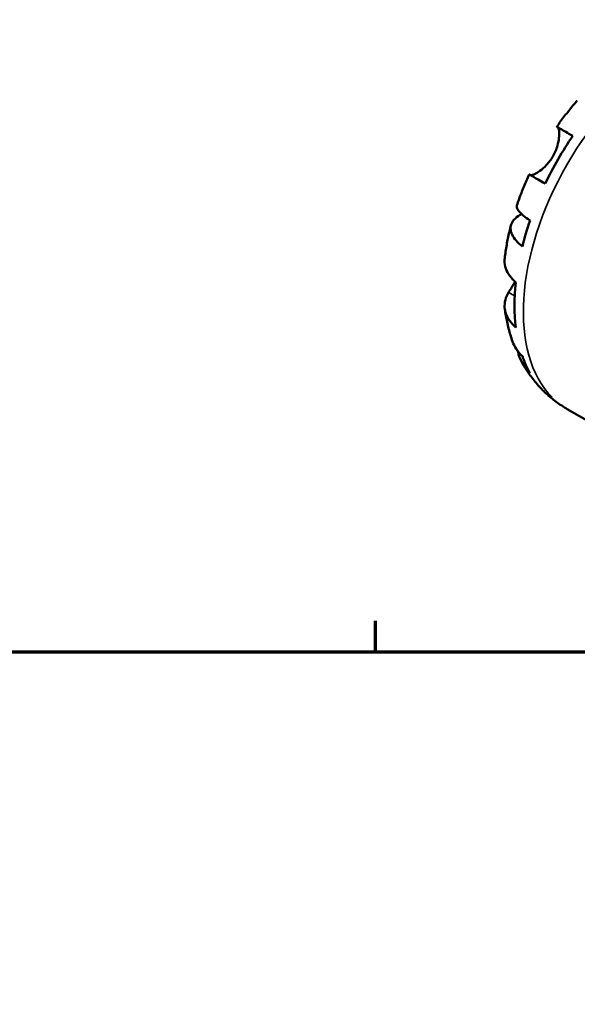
# Model space of a CAD drawing. Header units: inches. Extents: x 0.1 to 36.2, y -4.8 to 24.8.
# Tile 10 of 12: x 28.2 to 30.6, y 19.5 to 23.8. Entities that reach past the tile are written whole.
import ezdxf

# ---------------------------------------------------------------- set-up
doc = ezdxf.new("R2010")
doc.units = ezdxf.units.IN
doc.header["$MEASUREMENT"] = 0
for name, color, linetype, lineweight in [('Border (ANSI)', 7, 'Continuous', 70), ('Visible (ANSI)', 7, 'Continuous', 50), ('Visible Narrow (ANSI)', 7, 'Continuous', 35)]:
    doc.layers.add(name, color=color, linetype=linetype, lineweight=lineweight)

# ---------------------------------------------------------------- blocks, each defined once
blk = doc.blocks.new('Borders Default Border')
at = {"layer": 'Border (ANSI)'}
blk.add_line((29.75, 21), (29.75, 21.1345), dxfattribs=at)
at = {"layer": 'Border (ANSI)', "flags": 128}
blk.add_lwpolyline([(0.5, 1), (0.5, 21), (33.5, 21), (33.5, 1), (0.5, 1)], dxfattribs=at)

msp = doc.modelspace()

# ---------------------------------------------------------------- linework, layer by layer
at = {"layer": 'Visible (ANSI)'}
msp.add_line((30.5887, 22.0611), (30.9371, 21.8605), dxfattribs=at)
for start_param, end_param in [(4.579039, 4.841871), (5.035467, 5.170841), (5.364437, 5.62727), (5.820866, 5.956239)]:
    msp.add_ellipse((31.0077, 22.8872), major_axis=(-0.4586, -0.7963), ratio=0.578093, start_param=start_param, end_param=end_param, dxfattribs=at)
for points, knots in [([(30.5424, 23.2959), (30.548, 23.3039), (30.5537, 23.3119), (30.5652, 23.3276), (30.5711, 23.3354), (30.5829, 23.3508), (30.5889, 23.3585), (30.6011, 23.3736), (30.6073, 23.3811), (30.6198, 23.3959), (30.6261, 23.4033), (30.6325, 23.4105)], [5.6490007, 5.6490007, 5.6490007, 5.6490007, 5.6858069, 5.6858069, 5.7226131, 5.7226131, 5.7594193, 5.7594193, 5.7962255, 5.7962255, 5.8330317, 5.8330317, 5.8330317, 5.8330317]), ([(30.5463, 23.2935), (30.5442, 23.2948), (30.5429, 23.2956), (30.542, 23.2962), (30.5433, 23.2954), (30.5487, 23.2924), (30.5532, 23.2898), (30.5657, 23.2827), (30.5737, 23.2781), (30.5905, 23.2684), (30.6008, 23.2625), (30.6124, 23.2559)], [3.7718763, 3.7718763, 3.7718763, 3.7718763, 3.8754858, 3.8754858, 4.0182398, 4.0182398, 4.1598984, 4.1598984, 4.3015569, 4.3015569, 4.4385695, 4.4385695, 4.4385695, 4.4385695]), ([(30.5254, 23.1664), (30.5297, 23.1737), (30.5335, 23.1814), (30.5403, 23.1973), (30.5432, 23.2056), (30.5488, 23.2255), (30.551, 23.2367), (30.5532, 23.2565), (30.5534, 23.2649), (30.5527, 23.2768), (30.5521, 23.2809), (30.5505, 23.2874), (30.5495, 23.2899), (30.5478, 23.2924), (30.5471, 23.2931), (30.5463, 23.2935)], [0, 0, 0, 0, 0.0649002, 0.0649002, 0.1342346, 0.1342346, 0.2334593, 0.2334593, 0.3268314, 0.3268314, 0.3920812, 0.3920812, 0.4555741, 0.4555741, 0.4925727, 0.4925727, 0.4925727, 0.4925727]), ([(30.4272, 23.0845), (30.4277, 23.0843), (30.4282, 23.0842), (30.4308, 23.084), (30.4333, 23.0844), (30.4398, 23.0862), (30.4436, 23.0878), (30.4541, 23.093), (30.461, 23.0972), (30.478, 23.1096), (30.4881, 23.1184), (30.508, 23.1399), (30.5175, 23.1526), (30.5254, 23.1664)], [-0.4739723, -0.4739723, -0.4739723, -0.4739723, -0.4551367, -0.4551367, -0.3918022, -0.3918022, -0.3264501, -0.3264501, -0.2361808, -0.2361808, -0.121278, -0.121278, 0, 0, 0, 0]), ([(30.3677, 22.952), (30.3708, 22.9612), (30.374, 22.9703), (30.3806, 22.9886), (30.384, 22.9977), (30.3911, 23.0158), (30.3947, 23.0248), (30.4021, 23.0428), (30.406, 23.0518), (30.4138, 23.0696), (30.4178, 23.0785), (30.422, 23.0874)], [5.1625267, 5.1625267, 5.1625267, 5.1625267, 5.1993335, 5.1993335, 5.2361403, 5.2361403, 5.272947, 5.272947, 5.3097538, 5.3097538, 5.3465606, 5.3465606, 5.3465606, 5.3465606]), ([(30.492, 23.0473), (30.4804, 23.054), (30.4701, 23.0599), (30.4533, 23.0696), (30.4453, 23.0741), (30.4328, 23.0813), (30.4283, 23.0838), (30.4233, 23.0866), (30.422, 23.0874), (30.422, 23.0874)], [0.1450696, 0.1450696, 0.1450696, 0.1450696, 0.2820822, 0.2820822, 0.4237407, 0.4237407, 0.5653993, 0.5653993, 0.6865906, 0.6865906, 0.6865906, 0.6865906]), ([(30.3678, 22.952), (30.3668, 22.9492), (30.3669, 22.9459), (30.3691, 22.9381), (30.3722, 22.9326), (30.3823, 22.9203), (30.3893, 22.9136), (30.4046, 22.9007), (30.4143, 22.8934), (30.4256, 22.8858)], [3.8751215, 3.8751215, 3.8751215, 3.8751215, 3.9792514, 3.9792514, 4.1208328, 4.1208328, 4.2624142, 4.2624142, 4.4001446, 4.4001446, 4.4001446, 4.4001446]), ([(30.392, 22.7725), (30.381, 22.7812), (30.3717, 22.79), (30.3574, 22.8064), (30.3511, 22.8156), (30.3428, 22.8335), (30.3407, 22.8424), (30.3401, 22.8581), (30.3416, 22.8664), (30.3488, 22.8819), (30.3545, 22.8892), (30.368, 22.9016), (30.3771, 22.9078), (30.3884, 22.9134), (30.3889, 22.9136), (30.3893, 22.9138)], [0.1450627, 0.1450627, 0.1450627, 0.1450627, 0.2827931, 0.2827931, 0.4243745, 0.4243745, 0.5659559, 0.5659559, 0.7078633, 0.7078633, 0.8497707, 0.8497707, 0.9922127, 0.9922127, 0.998071, 0.998071, 0.998071, 0.998071]), ([(30.3149, 22.7216), (30.316, 22.7313), (30.3173, 22.7409), (30.3202, 22.7601), (30.3217, 22.7697), (30.3251, 22.7888), (30.3269, 22.7984), (30.3308, 22.8175), (30.3328, 22.827), (30.3372, 22.8461), (30.3395, 22.8556), (30.342, 22.8651)], [4.8592312, 4.8592312, 4.8592312, 4.8592312, 4.8968031, 4.8968031, 4.9343749, 4.9343749, 4.9719468, 4.9719468, 5.0095187, 5.0095187, 5.0470906, 5.0470906, 5.0470906, 5.0470906]), ([(30.3149, 22.7216), (30.3145, 22.7177), (30.3142, 22.7139), (30.3141, 22.6995), (30.3159, 22.6878), (30.3237, 22.6649), (30.3298, 22.6537), (30.3437, 22.6342), (30.3528, 22.6242), (30.3635, 22.6147)], [3.9691339, 3.9691339, 3.9691339, 3.9691339, 4.0182398, 4.0182398, 4.1598984, 4.1598984, 4.3015569, 4.3015569, 4.4385695, 4.4385695, 4.4385695, 4.4385695]), ([(30.332, 22.5717), (30.3338, 22.5747), (30.3357, 22.5778), (30.3408, 22.5861), (30.344, 22.5915), (30.351, 22.6035), (30.3547, 22.6101), (30.3587, 22.6175), (30.359, 22.618), (30.3593, 22.6186)], [-0.4934501, -0.4934501, -0.4934501, -0.4934501, -0.4521019, -0.4521019, -0.3912912, -0.3912912, -0.3271404, -0.3271404, -0.3223566, -0.3223566, -0.3223566, -0.3223566]), ([(30.3635, 22.4178), (30.3528, 22.4273), (30.3437, 22.4373), (30.3298, 22.4568), (30.3237, 22.468), (30.3159, 22.4909), (30.3141, 22.5026), (30.3142, 22.5241), (30.3162, 22.5359), (30.3232, 22.5558), (30.3272, 22.564), (30.332, 22.5717)], [0.1450696, 0.1450696, 0.1450696, 0.1450696, 0.2820822, 0.2820822, 0.4237407, 0.4237407, 0.5653993, 0.5653993, 0.7081533, 0.7081533, 0.8117628, 0.8117628, 0.8117628, 0.8117628]), ([(30.3489, 22.3571), (30.3456, 22.3665), (30.3425, 22.3759), (30.3368, 22.3948), (30.3341, 22.4043), (30.3292, 22.4233), (30.327, 22.4328), (30.3229, 22.4518), (30.3211, 22.4614), (30.3178, 22.4805), (30.3163, 22.49), (30.3151, 22.4996)], [4.3841203, 4.3841203, 4.3841203, 4.3841203, 4.4214598, 4.4214598, 4.4587994, 4.4587994, 4.4961389, 4.4961389, 4.5334784, 4.5334784, 4.570818, 4.570818, 4.570818, 4.570818]), ([(30.3489, 22.3571), (30.353, 22.3457), (30.3585, 22.3348), (30.3717, 22.3142), (30.381, 22.303), (30.392, 22.2928)], [4.141603, 4.141603, 4.141603, 4.141603, 4.2624142, 4.2624142, 4.4001446, 4.4001446, 4.4001446, 4.4001446]), ([(30.4256, 22.2182), (30.4143, 22.2291), (30.4046, 22.2414), (30.3893, 22.2659), (30.3823, 22.2805), (30.3752, 22.3021), (30.3736, 22.3083), (30.3722, 22.3146)], [0.1450627, 0.1450627, 0.1450627, 0.1450627, 0.2827931, 0.2827931, 0.4243745, 0.4243745, 0.4800592, 0.4800592, 0.4800592, 0.4800592]), ([(30.5887, 22.0611), (30.5719, 22.0708), (30.5558, 22.0814), (30.5248, 22.1042), (30.51, 22.1165), (30.482, 22.1424), (30.4688, 22.1561), (30.4442, 22.1844), (30.4327, 22.1992), (30.4115, 22.2294), (30.4017, 22.2449), (30.3928, 22.2607)], [3.9250571, 3.9250571, 3.9250571, 3.9250571, 3.9907835, 3.9907835, 4.0565098, 4.0565098, 4.1222361, 4.1222361, 4.1879625, 4.1879625, 4.2536888, 4.2536888, 4.2536888, 4.2536888])]:
    msp.add_open_spline(points, degree=3, knots=knots, dxfattribs=at)
at = {"layer": 'Visible Narrow (ANSI)'}
for p, q in [((30.5496, 23.2916), (30.6089, 23.2575)), ((30.3333, 22.5709), (30.3576, 22.5569))]:
    msp.add_line(p, q, dxfattribs=at)
msp.add_ellipse((31.0503, 22.8627), major_axis=(0.4616, 0.8016), ratio=0.578093, start_param=0.15708, end_param=2.984513, dxfattribs=at)

# ---------------------------------------------------------------- block references
msp.add_blockref('Borders Default Border', (0, 0))

doc.saveas('drawing.dxf')
